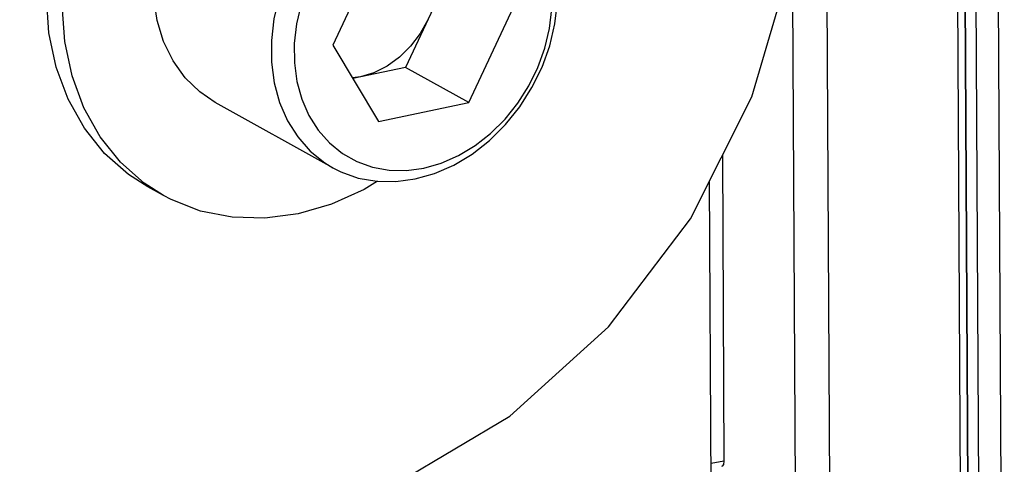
# Model space of a CAD drawing. Header units: millimetres. Extents: x 26456 to 27930, y -18123 to -17119.
# Tile 52 of 96: x 27253 to 27285, y -17793 to -17779. Entities that reach past the tile are written whole.
import ezdxf

# ---------------------------------------------------------------- set-up
doc = ezdxf.new("R2010")
doc.units = ezdxf.units.MM
for name, color, linetype in [('HG1-Y31201-Y31202SOLIDLINE', 7, 'Continuous'), ('LJ-Y31201-04SOLIDLINE', 7, 'Continuous'), ('LJ-Y31201-29SOLIDLINE', 7, 'Continuous'), ('LJ-Y31202-13SOLIDLINE', 7, 'Continuous'), ('Y31201-Y31202-PP-40_22SOLIDLINE', 7, 'Continuous'), ('Y31201-Y31202-PP-62_2SOLIDLINE', 7, 'Continuous'), ('Y31201-Y31202-PP-64_2SOLIDLINE', 7, 'Continuous'), ('Y31201-Y31202-PP-77_2SOLIDLINE', 7, 'Continuous')]:
    doc.layers.add(name, color=color, linetype=linetype)

msp = doc.modelspace()

# ---------------------------------------------------------------- linework, layer by layer
at = {"layer": 'HG1-Y31201-Y31202SOLIDLINE', "color": 7}
for p, q in [((27276.139, -17783.35), (27276.193, -17793.374)), ((27276.193, -17793.374), (27275.773, -17793.451))]:
    msp.add_line(p, q, dxfattribs=at)
msp.add_lwpolyline([(27276.193, -17793.374), (27276.176, -17793.481), (27276.129, -17793.541), (27276.114, -17793.546)], dxfattribs=at)
at = {"layer": 'LJ-Y31201-04SOLIDLINE', "color": 7}
for p, q in [((27284.307, -17814.709), (27284.093, -17775.007)), ((27284.316, -17814.742), (27284.103, -17775.04)), ((27284.439, -17775.597), (27284.652, -17815.279)), ((27285.178, -17775.704), (27285.391, -17815.386))]:
    msp.add_line(p, q, dxfattribs=at)
at = {"layer": 'LJ-Y31201-29SOLIDLINE', "color": 7}
msp.add_line((27275.78, -17794.764), (27275.723, -17784.174), dxfattribs=at)
at = {"layer": 'LJ-Y31202-13SOLIDLINE', "color": 7}
msp.add_line((27283.465, -17705.874), (27284.126, -17829.077), dxfattribs=at)
at = {"layer": 'LJ-Y31202-13SOLIDLINE', "color": 255}
msp.add_line((27279.511, -17766.763), (27279.85, -17829.978), dxfattribs=at)
at = {"layer": 'Y31201-Y31202-PP-40_22SOLIDLINE', "color": 7}
msp.add_line((27278.436, -17776.34), (27278.719, -17829.115), dxfattribs=at)
at = {"layer": 'Y31201-Y31202-PP-62_2SOLIDLINE', "color": 7}
for p, q in [((27264.557, -17777.163), (27263.358, -17779.727)), ((27266.739, -17778.334), (27265.744, -17780.459)), ((27267.817, -17781.612), (27269.283, -17778.478)), ((27263.358, -17779.727), (27264.854, -17782.236)), ((27265.744, -17780.459), (27264.012, -17780.824)), ((27267.817, -17781.612), (27265.744, -17780.459)), ((27264.263, -17780.771), (27263.999, -17780.801)), ((27263.363, -17783.751), (27259.502, -17781.604)), ((27264.854, -17782.236), (27267.817, -17781.612))]:
    msp.add_line(p, q, dxfattribs=at)
for points in [[(27259.502, -17781.604), (27258.996, -17781.263), (27258.515, -17780.797), (27258.115, -17780.242), (27257.807, -17779.609), (27257.595, -17778.914), (27257.486, -17778.172), (27257.482, -17777.399), (27257.583, -17776.612), (27257.786, -17775.83), (27258.088, -17775.069), (27258.48, -17774.347), (27258.955, -17773.679), (27259.179, -17773.435)], [(27262.599, -17776.112), (27262.582, -17776.133), (27262.179, -17776.767), (27261.848, -17777.441), (27261.595, -17778.143), (27261.425, -17778.86), (27261.341, -17779.579), (27261.345, -17780.286), (27261.436, -17780.968), (27261.613, -17781.612), (27261.873, -17782.206), (27262.211, -17782.739), (27262.62, -17783.202), (27263.093, -17783.584), (27263.363, -17783.751)], [(27263.287, -17776.481), (27263.212, -17776.573), (27262.849, -17777.143), (27262.551, -17777.75), (27262.324, -17778.382), (27262.171, -17779.027), (27262.095, -17779.674), (27262.099, -17780.31), (27262.181, -17780.924), (27262.341, -17781.503), (27262.574, -17782.038), (27262.878, -17782.518), (27263.246, -17782.934), (27263.672, -17783.279), (27264.147, -17783.546), (27264.663, -17783.729), (27265.209, -17783.826), (27265.774, -17783.836), (27266.346, -17783.758)], [(27266.346, -17783.758), (27266.917, -17783.595), (27267.48, -17783.348), (27268.024, -17783.021), (27268.537, -17782.621), (27269.008, -17782.155), (27269.429, -17781.632), (27269.792, -17781.062), (27270.09, -17780.455), (27270.317, -17779.823), (27270.47, -17779.178), (27270.546, -17778.531), (27270.543, -17777.895), (27270.46, -17777.281), (27270.301, -17776.701), (27270.256, -17776.599)], [(27266.063, -17784.117), (27266.698, -17783.935), (27267.324, -17783.661), (27267.929, -17783.298), (27268.498, -17782.853), (27269.022, -17782.335), (27269.489, -17781.755), (27269.893, -17781.121), (27270.224, -17780.447), (27270.477, -17779.745), (27270.647, -17779.028), (27270.73, -17778.309), (27270.727, -17777.602), (27270.635, -17776.92)], [(27266.477, -17778.893), (27266.223, -17779.349), (27265.909, -17779.764), (27265.544, -17780.123), (27265.14, -17780.416), (27264.708, -17780.635), (27264.263, -17780.771)], [(27263.363, -17783.751), (27263.62, -17783.881), (27264.194, -17784.085), (27264.8, -17784.193), (27265.428, -17784.203), (27266.063, -17784.117)]]:
    msp.add_lwpolyline(points, dxfattribs=at)
at = {"layer": 'Y31201-Y31202-PP-64_2SOLIDLINE', "color": 7}
msp.add_line((27257.801, -17784.663), (27257.283, -17784.375), dxfattribs=at)
for points in [[(27257.283, -17784.375), (27256.651, -17783.968), (27255.87, -17783.277), (27255.206, -17782.449), (27254.674, -17781.5), (27254.284, -17780.449), (27254.044, -17779.318), (27253.96, -17778.13), (27254.032, -17776.909), (27254.259, -17775.68), (27254.636, -17774.468), (27255.157, -17773.297), (27255.81, -17772.191), (27256.582, -17771.174), (27257.457, -17770.265), (27258.418, -17769.483), (27258.946, -17769.155)], [(27257.801, -17784.663), (27257.169, -17784.256), (27256.388, -17783.565), (27255.724, -17782.737), (27255.192, -17781.788), (27254.802, -17780.738), (27254.563, -17779.607), (27254.478, -17778.418), (27254.55, -17777.197), (27254.777, -17775.968), (27255.155, -17774.756), (27255.675, -17773.585), (27256.328, -17772.48), (27257.1, -17771.462), (27257.975, -17770.553), (27258.936, -17769.771), (27259.086, -17769.678)], [(27264.819, -17784.193), (27264.387, -17784.462), (27263.316, -17784.945), (27262.221, -17785.262)], [(27262.221, -17785.262), (27261.125, -17785.406), (27260.05, -17785.375), (27259.019, -17785.17), (27258.052, -17784.794), (27257.801, -17784.663)]]:
    msp.add_lwpolyline(points, dxfattribs=at)
at = {"layer": 'Y31201-Y31202-PP-77_2SOLIDLINE', "color": 255}
msp.add_lwpolyline([(27251.935, -17793.986), (27254.326, -17795.019), (27257.949, -17795.649), (27261.758, -17795.319), (27265.562, -17794.045), (27269.17, -17791.893), (27272.401, -17788.969), (27275.093, -17785.42), (27277.112, -17781.424), (27278.356, -17777.182), (27278.762, -17772.906)], dxfattribs=at)

doc.saveas('drawing.dxf')
